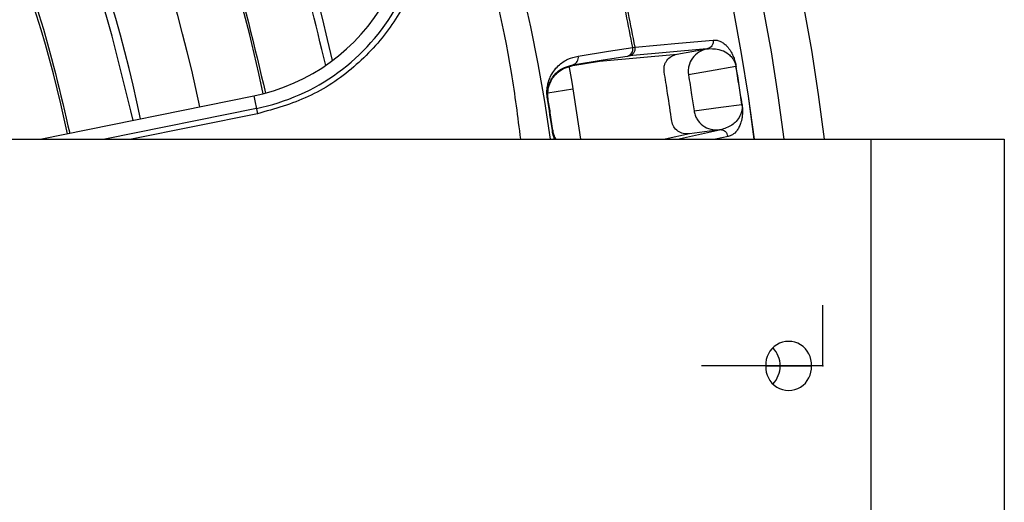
# Model space of a CAD drawing. Header units: millimetres. Extents: x -266 to 52, y 0 to 428.
# Tile 22 of 24: x -13 to 52, y 292 to 324. Entities that reach past the tile are written whole.
import ezdxf

# ---------------------------------------------------------------- set-up
doc = ezdxf.new("R2010")
doc.units = ezdxf.units.MM
doc.header["$PDSIZE"] = -1

msp = doc.modelspace()

# ---------------------------------------------------------------- linework, layer by layer
at = {"color": 7, "linetype": 'Continuous', "lineweight": 25}
for p, q in [((32.362, 322.012), (27.207, 321.548)), ((27.452, 322.107), (27.608, 322.131)), ((30.374, 321.658), (32.362, 322.012)), ((32.362, 322.012), (32.373, 322.013)), ((23.49, 320.92), (25.259, 321.199)), ((25.259, 321.199), (30.384, 321.659)), ((23.483, 320.963), (23.49, 320.92)), ((34.295, 320.85), (34.281, 320.848)), ((23.493, 319.352), (21.841, 319.075)), ((-11.744, 316.029), (2.391, 318.905)), ((2.391, 318.905), (2.632, 317.722)), ((21.811, 318.711), (21.852, 318.717)), ((2.562, 318.069), (-7.462, 316.029)), ((2.632, 317.722), (-5.689, 316.029)), ((22.137, 316.602), (22.179, 316.608)), ((30.405, 316.029), (33.192, 316.645)), ((33.192, 316.645), (31.2, 316.383)), ((33.203, 316.646), (33.192, 316.645)), ((-70.471, 316.029), (52.029, 316.029)), ((31.2, 316.383), (29.6, 316.029)), ((33.756, 316.213), (32.925, 316.029)), ((43.229, 286.029), (43.229, 316.029)), ((52.029, 316.029), (52.029, 286.029)), ((36.262, 301.029), (39.267, 301.029))]:
    msp.add_line(p, q, dxfattribs=at)
at = {"color": 7, "linetype": 'Continuous'}
for q in [(40.029, 305.042), (32.003, 301.029)]:
    msp.add_line((40.029, 301.029), q, dxfattribs=at)
at = {"color": 7, "linetype": 'Continuous', "lineweight": 25, "flags": 128}
for points in [[(27.608, 322.131), (30.47, 322.388), (32.768, 322.593)], [(23.846, 321.539), (25.851, 321.855), (27.452, 322.107)], [(23.483, 320.963), (25.503, 321.281), (27.09, 321.531)], [(23.242, 320.787), (23.415, 319.81), (24, 316.029)], [(34.281, 320.848), (32.522, 320.534), (31.139, 320.289)], [(21.861, 318.666), (21.856, 318.695), (21.852, 318.717)], [(31.506, 317.917), (33.278, 318.151), (34.67, 318.334)], [(22.179, 316.608), (22.175, 316.637), (22.171, 316.66)], [(31.2, 316.383), (31.195, 316.382), (31.191, 316.381)]]:
    msp.add_lwpolyline(points, dxfattribs=at)
at = {"color": 7, "linetype": 'Continuous', "lineweight": 25}
for centre, radius, start, end in [((-85.471, 301.029), 126.5, 6.80999, 172.79094), ((-85.471, 301.029), 123.852, 6.95633, 173.04367), ((-85.471, 301.029), 121.894, 7.06858, 172.93142), ((-85.471, 301.029), 121.889, 7.06888, 172.93112), ((-85.471, 301.029), 108.524, 7.94474, 172.05526), ((-85.471, 301.029), 95.229, 12.2511, 39.83867), ((-85.471, 301.029), 90.292, 11.50967, 39.08547), ((-85.471, 301.029), 86.015, 11.5, 37.91668), ((-85.471, 301.029), 82.015, 11.5, 36.93949), ((-85.471, 301.029), 77.077, 11.5, 35.58317), ((-0.2, 331.644), 13, 281.5, 19.74972), ((-0.2, 331.644), 13.854, 281.5, 19.74972), ((-85.471, 301.029), 114.874, 10.57306, 12.83568), ((-85.471, 301.029), 115.031, 10.5706, 12.83814), ((26.981, 322.001), 0.483, 282.97039, 12.66669), ((27.118, 322.039), 0.499, 280.30053, 10.6506), ((23.375, 321.433), 0.483, 282.97325, 12.71256), ((-85.471, 301.029), 121.381, 8.19649, 9.39706), ((-85.471, 301.029), 121.395, 8.19649, 9.39706), ((-85.471, 301.029), 108.729, 8.23461, 9.35894), ((37.765, 301.143), 1.507, 355.68349, 184.31651), ((35.492, 301.051), 1.709, 359.28159, 43.49997), ((37.765, 300.916), 1.507, 175.68349, 4.31651), ((35.492, 301.008), 1.709, 316.50003, 0.71841)]:
    msp.add_arc(centre, radius, start, end, dxfattribs=at)
for points, knots in [([(20.046, 316.029), (19.862, 317.504), (19.257, 322.358), (17.205, 330.511), (13.876, 340.435), (9.435, 350.165), (3.965, 359.547), (-2.506, 368.412), (-9.894, 376.607), (-18.089, 383.995), (-26.954, 390.465), (-36.335, 395.938), (-46.066, 400.366), (-55.985, 403.743), (-65.932, 406.067), (-75.764, 407.468), (-82.271, 407.638), (-85.471, 407.721)], [0, 0, 0, 0, 0.029223, 0.096217, 0.164912, 0.235031, 0.306257, 0.378241, 0.450609, 0.522978, 0.594962, 0.666187, 0.736306, 0.805001, 0.871996, 0.937057, 1, 1, 1, 1]), ([(7.147, 320.919), (6.472, 323.703), (5.119, 329.284), (2.135, 337.396), (-1.761, 345.69), (-6.68, 354.03), (-10.877, 359.348), (-12.969, 361.997)], [0, 0, 0, 0, 0.185951, 0.372884, 0.560282, 0.78086, 1, 1, 1, 1]), ([(-15.401, 358.233), (-13.741, 356.088), (-10.412, 351.786), (-6.17, 344.786), (-2.326, 337.006), (0.956, 328.443), (2.429, 322.199), (3.163, 319.087)], [0, 0, 0, 0, 0.185963, 0.372892, 0.560277, 0.780846, 1, 1, 1, 1]), ([(-5.593, 317.281), (-6.391, 320.591), (-7.991, 327.229), (-11.685, 336.024), (-15.856, 343.762), (-18.974, 348.122), (-20.529, 350.295)], [0, 0, 0, 0, 0.279296, 0.560147, 0.780681, 1, 1, 1, 1]), ([(-22.728, 345.97), (-22.009, 344.982), (-20.421, 342.802), (-18.356, 339.307), (-16.368, 335.616), (-14.074, 330.696), (-11.642, 324.348), (-10.402, 319.068), (-9.782, 316.428)], [0, 0, 0, 0, 0.112782, 0.248852, 0.374279, 0.499752, 0.74986, 1, 1, 1, 1]), ([(13.171, 336.445), (13.479, 335.358), (14.1, 333.162), (14.006, 329.702), (13.144, 326.38), (11.486, 323.314), (9.09, 320.707), (6.077, 318.687), (3.773, 318.042), (2.632, 317.722)], [0, 0, 0, 0, 0.138778, 0.280414, 0.420995, 0.559358, 0.706173, 0.854495, 1, 1, 1, 1]), ([(32.768, 322.593), (32.772, 322.53), (32.781, 322.4), (32.704, 322.224), (32.593, 322.111), (32.482, 322.043), (32.41, 322.024), (32.373, 322.013)], [0, 0, 0, 0, 0.24405, 0.499443, 0.71532, 0.849175, 1, 1, 1, 1]), ([(32.768, 322.593), (32.839, 322.597), (32.979, 322.605), (33.202, 322.544), (33.4, 322.438), (33.565, 322.309), (33.691, 322.185), (33.808, 322.044), (33.919, 321.885), (34.012, 321.72), (34.091, 321.554), (34.158, 321.387), (34.216, 321.212), (34.268, 321.003), (34.287, 320.898), (34.295, 320.85)], [0, 0, 0, 0, 0.167566, 0.336422, 0.499725, 0.590815, 0.673973, 0.749281, 0.811617, 0.874194, 0.908303, 0.936935, 0.974643, 0.98828, 1, 1, 1, 1]), ([(32.373, 322.013), (32.185, 321.954), (31.81, 321.836), (31.376, 321.418), (31.166, 320.969), (31.108, 320.58), (31.129, 320.386), (31.139, 320.289)], [0, 0, 0, 0, 0.250365, 0.49979, 0.749195, 0.874833, 1, 1, 1, 1]), ([(32.373, 322.013), (32.374, 322.013), (32.378, 322.014), (32.381, 322.014), (32.383, 322.015)], [0, 0, 0, 0, 0.499999, 1, 1, 1, 1]), ([(32.383, 322.015), (32.392, 322.015), (32.416, 322.017), (32.484, 322.026), (32.528, 322.031)], [0, 0, 0, 0, 0.354009, 1, 1, 1, 1]), ([(32.528, 322.031), (32.797, 322.026), (33.2, 322.017), (33.712, 321.75), (33.984, 321.495), (34.13, 321.283), (34.208, 321.119), (34.247, 321), (34.269, 320.916), (34.277, 320.87), (34.281, 320.848)], [0, 0, 0, 0, 0.506374, 0.758088, 0.883, 0.944303, 0.973771, 0.987488, 0.993875, 1, 1, 1, 1]), ([(21.811, 318.711), (21.795, 318.851), (21.761, 319.15), (21.804, 319.53), (21.883, 319.859), (22.018, 320.207), (22.231, 320.571), (22.614, 321.002), (23.152, 321.371), (23.614, 321.483), (23.846, 321.539)], [0, 0, 0, 0, 0.059047, 0.125735, 0.184462, 0.251412, 0.367628, 0.501624, 0.750271, 1, 1, 1, 1]), ([(27.09, 321.531), (27.121, 321.536), (27.177, 321.545), (27.198, 321.547), (27.207, 321.548)], [0, 0, 0, 0, 0.5601427, 1, 1, 1, 1]), ([(29.529, 320.5), (29.522, 320.627), (29.511, 320.824), (29.601, 321.077), (29.739, 321.309), (29.991, 321.546), (30.247, 321.621), (30.374, 321.658)], [0, 0, 0, 0, 0.2382522, 0.3693578, 0.5007164, 0.7502351, 1, 1, 1, 1]), ([(21.852, 318.717), (21.844, 318.777), (21.828, 318.898), (21.822, 319.132), (21.862, 319.498), (22.052, 320.028), (22.574, 320.69), (23.118, 320.853), (23.483, 320.963)], [0, 0, 0, 0, 0.027028, 0.054631, 0.112021, 0.233459, 0.486379, 1, 1, 1, 1]), ([(21.861, 318.666), (21.853, 318.721), (21.838, 318.832), (21.83, 319.063), (21.866, 319.427), (22.053, 319.967), (22.575, 320.639), (23.125, 320.808), (23.49, 320.92)], [0, 0, 0, 0, 0.029287, 0.059353, 0.126025, 0.251323, 0.501935, 1, 1, 1, 1]), ([(30.035, 317.23), (29.947, 317.841), (29.789, 318.933), (29.609, 320.021), (29.529, 320.5)], [0, 0, 0, 0, 0.559999, 1, 1, 1, 1]), ([(31.139, 320.289), (31.211, 319.847), (31.339, 319.057), (31.455, 318.266), (31.506, 317.917)], [0, 0, 0, 0, 0.559999, 1, 1, 1, 1]), ([(22.179, 316.608), (22.121, 317.002), (22.017, 317.706), (21.903, 318.408), (21.852, 318.717)], [0, 0, 0, 0, 0.56, 1, 1, 1, 1]), ([(31.506, 317.917), (31.525, 317.822), (31.564, 317.631), (31.736, 317.28), (32.069, 316.916), (32.606, 316.648), (32.997, 316.646), (33.192, 316.645)], [0, 0, 0, 0, 0.125465, 0.251186, 0.500358, 0.750057, 1, 1, 1, 1]), ([(34.67, 318.334), (34.673, 318.312), (34.679, 318.265), (34.684, 318.179), (34.679, 317.902), (34.496, 317.4), (34.056, 316.92), (33.612, 316.765), (33.357, 316.676)], [0, 0, 0, 0, 0.006129, 0.01252, 0.026246, 0.116739, 0.493304, 1, 1, 1, 1]), ([(34.684, 318.336), (34.691, 318.288), (34.704, 318.183), (34.714, 318.038), (34.717, 317.898), (34.713, 317.753), (34.702, 317.604), (34.677, 317.422), (34.638, 317.236), (34.569, 317.014), (34.47, 316.788), (34.296, 316.523), (34.059, 316.303), (33.857, 316.243), (33.756, 316.213)], [0, 0, 0, 0, 0.0117153, 0.0253501, 0.0422638, 0.0631859, 0.0917906, 0.1259219, 0.1884929, 0.2508241, 0.366653, 0.5003454, 0.7501243, 1, 1, 1, 1]), ([(34.684, 318.336), (34.683, 318.336), (34.679, 318.336), (34.673, 318.335), (34.67, 318.334)], [0, 0, 0, 0, 0.559968, 1, 1, 1, 1]), ([(31.191, 316.381), (31.057, 316.378), (30.791, 316.372), (30.421, 316.549), (30.192, 316.795), (30.074, 317.034), (30.048, 317.165), (30.035, 317.23)], [0, 0, 0, 0, 0.25034, 0.499759, 0.749142, 0.874835, 1, 1, 1, 1]), ([(22.3, 316.029), (22.275, 316.084), (22.201, 316.247), (22.163, 316.46), (22.137, 316.602)], [0, 0, 0, 0, 0.3338731, 1, 1, 1, 1]), ([(22.375, 316.029), (22.374, 316.031), (22.323, 316.105), (22.263, 316.275), (22.199, 316.493), (22.181, 316.605), (22.171, 316.66)], [0, 0, 0, 0, 0.011692, 0.534775, 0.770475, 1, 1, 1, 1]), ([(22.36, 316.029), (22.325, 316.104), (22.27, 316.221), (22.21, 316.429), (22.189, 316.549), (22.179, 316.608)], [0, 0, 0, 0, 0.4685469, 0.7372214, 1, 1, 1, 1]), ([(33.756, 316.213), (33.741, 316.275), (33.718, 316.369), (33.642, 316.476), (33.582, 316.534), (33.518, 316.579), (33.445, 316.617), (33.336, 316.65), (33.25, 316.647), (33.203, 316.646)], [0, 0, 0, 0, 0.242415, 0.371253, 0.501733, 0.564129, 0.671423, 0.819818, 1, 1, 1, 1]), ([(33.213, 316.648), (33.212, 316.648), (33.208, 316.647), (33.205, 316.647), (33.203, 316.647)], [0, 0, 0, 0, 0.500001, 1, 1, 1, 1]), ([(33.357, 316.676), (33.313, 316.668), (33.246, 316.656), (33.222, 316.65), (33.213, 316.648)], [0, 0, 0, 0, 0.64599, 1, 1, 1, 1])]:
    msp.add_open_spline(points, degree=3, knots=knots, dxfattribs=at)
at = {"color": 7, "linetype": 'Continuous'}
msp.add_point((40.029, 301.029), dxfattribs=at)

doc.saveas('drawing.dxf')
